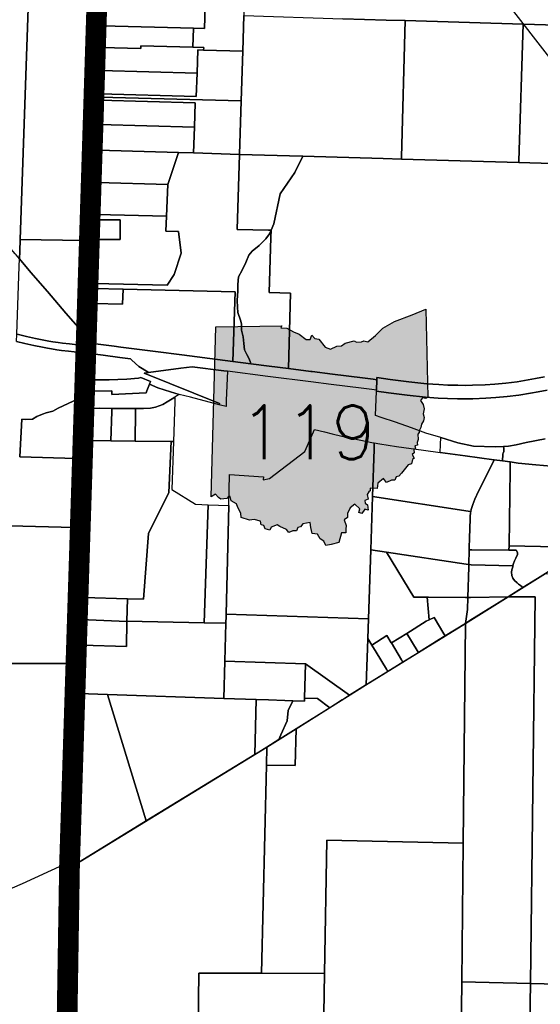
# Model space of a CAD drawing. Header units: feet. Extents: x 1267057 to 1687180, y 137439 to 673336.
# Tile 55 of 159: x 1326302 to 1331326, y 275203 to 284711. Entities that reach past the tile are written whole.
import ezdxf
from ezdxf.enums import TextEntityAlignment as Align

# ---------------------------------------------------------------- set-up
doc = ezdxf.new("R2010")
doc.units = ezdxf.units.FT
doc.header["$MEASUREMENT"] = 0
doc.linetypes.add('PHANTOM2', pattern=[1.25, 0.625, -0.125, 0.125, -0.125, 0.125, -0.125])
for name, color, linetype in [('61', 247, 'Continuous'), ('62', 247, 'Continuous'), ('CL-TICK-PI', 1, 'Continuous'), ('County_Land_Parcels_IDHS_', 247, 'Continuous'), ('Hatch-sign', 9, 'Continuous'), ('mercercounty', 247, 'Continuous'), ('SHEET', 4, 'Continuous')]:
    doc.layers.add(name, color=color, linetype=linetype)
doc.styles.add('TXT', font='simplex.shx')

msp = doc.modelspace()

# ---------------------------------------------------------------- hatches: boundary and pattern name
at = {"layer": 'Hatch-sign'}
h = msp.add_hatch(color=256, dxfattribs=at)
h.dxf.hatch_style = 1
h.paths.add_polyline_path([(1328821.3, 281735.3), (1328881.5, 281731.2), (1328945.3, 281696.1), (1328999.2, 281674), (1329065.3, 281621.8), (1329104.8, 281622.4), (1329121.5, 281665.2), (1329151.8, 281632.2), (1329187.7, 281626.3), (1329249.8, 281547.7), (1329301, 281530.7), (1329362.4, 281557.6), (1329408.3, 281562), (1329441.8, 281588.6), (1329529.2, 281611.4), (1329553.6, 281597.8), (1329599.9, 281600.5), (1329623.1, 281610.6), (1329663.5, 281601.6), (1329734.5, 281661.3), (1329807.7, 281731.7), (1329920.1, 281798), (1330088.2, 281860.9), (1330221, 281917.2), (1330240.2, 281065.4), (1330220.6, 281053.5), (1330190.1, 281059.1), (1330169.5, 281035.2), (1330194.9, 280995.3), (1330206.9, 280953.2), (1330196.3, 280906.8), (1330206.8, 280868.5), (1330199.6, 280836.5), (1330180.5, 280804.6), (1330173.8, 280774.2), (1330157.6, 280742.1), (1330158.9, 280724.2), (1330143.4, 280710), (1330146.2, 280656.7), (1330138.3, 280627.2), (1330141, 280601.7), (1330115.8, 280595.1), (1330121.6, 280574), (1330105.5, 280557.8), (1330109, 280529.8), (1330090.8, 280512), (1330108.4, 280476.2), (1330094.3, 280464.9), (1330082.5, 280421.4), (1330050.1, 280412.6), (1329985.4, 280333.1), (1329962.5, 280303.1), (1329936.8, 280295.6), (1329922.7, 280264.7), (1329891.1, 280264.6), (1329843.2, 280243.2), (1329812.3, 280280), (1329758.1, 280235.7), (1329751.9, 280184.5), (1329683.4, 280186.2), (1329686, 280160.3), (1329670.8, 280152.7), (1329656.8, 280126.8), (1329664.9, 280080.8), (1329632.8, 280069), (1329636.7, 280042.3), (1329657.3, 280025.9), (1329666.4, 279974.8), (1329632.3, 279985.2), (1329604.4, 279942.1), (1329575.7, 279952.2), (1329585.1, 279988.7), (1329536.6, 280032.6), (1329490.6, 279997.4), (1329466.7, 279941.3), (1329466.4, 279903.5), (1329432.2, 279880.6), (1329454.2, 279827.3), (1329450.2, 279790.5), (1329450.8, 279755.6), (1329408.1, 279756.8), (1329382.2, 279662.6), (1329307.8, 279644.6), (1329256.3, 279633.8), (1329238.1, 279676.6), (1329201.2, 279699.1), (1329177.2, 279742.2), (1329124.2, 279748.1), (1329111.6, 279807.3), (1329105.7, 279855.3), (1329033.3, 279843.5), (1329013.4, 279814.1), (1328987.7, 279806.2), (1328972.8, 279776.6), (1328937.8, 279774.2), (1328900.2, 279760.2), (1328875.6, 279789.2), (1328814, 279818.4), (1328786.4, 279833.4), (1328728.5, 279810.1), (1328716.1, 279782.4), (1328670, 279794.6), (1328659.3, 279825.4), (1328631.4, 279834.7), (1328625.2, 279867.4), (1328565.6, 279884.8), (1328520.1, 279877.9), (1328439.6, 279904.2), (1328434.8, 279947.2), (1328407.4, 279999.6), (1328393.1, 280036), (1328342.3, 280063.8), (1328332, 280107), (1328315.7, 280105.8), (1328300.8, 280088.2), (1328244.4, 280080.1), (1328221.8, 280097.8), (1328190.2, 280128), (1328148.5, 280103.1), (1328194.4, 281744.5), (1328831.3, 281755.2)])

# ---------------------------------------------------------------- linework, layer by layer
at = {"layer": '61', "color": 5, "linetype": 'Continuous'}
msp.add_lwpolyline([(1328821.3, 281735.3), (1328881.5, 281731.2), (1328945.3, 281696.1), (1328999.2, 281674), (1329065.3, 281621.8), (1329104.8, 281622.4), (1329121.5, 281665.2), (1329151.8, 281632.2), (1329187.7, 281626.3), (1329249.8, 281547.7), (1329301, 281530.7), (1329362.4, 281557.6), (1329408.3, 281562), (1329441.8, 281588.6), (1329529.2, 281611.4), (1329553.6, 281597.8), (1329599.9, 281600.5), (1329623.1, 281610.6), (1329663.5, 281601.6), (1329734.5, 281661.3), (1329807.7, 281731.7), (1329920.1, 281798), (1330088.2, 281860.9), (1330221, 281917.2), (1330240.2, 281065.4), (1330220.6, 281053.5), (1330190.1, 281059.1), (1330169.5, 281035.2), (1330194.9, 280995.3), (1330206.9, 280953.2), (1330196.3, 280906.8), (1330206.8, 280868.5), (1330199.6, 280836.5), (1330180.5, 280804.6), (1330173.8, 280774.2), (1330157.6, 280742.1), (1330158.9, 280724.2), (1330143.4, 280710), (1330146.2, 280656.7), (1330138.3, 280627.2), (1330141, 280601.7), (1330115.8, 280595.1), (1330121.6, 280574), (1330105.5, 280557.8), (1330109, 280529.8), (1330090.8, 280512), (1330108.4, 280476.2), (1330094.3, 280464.9), (1330082.5, 280421.4), (1330050.1, 280412.6), (1329985.4, 280333.1), (1329962.5, 280303.1), (1329936.8, 280295.6), (1329922.7, 280264.7), (1329891.1, 280264.6), (1329843.2, 280243.2), (1329812.3, 280280), (1329758.1, 280235.7), (1329751.9, 280184.5), (1329683.4, 280186.2), (1329686, 280160.3), (1329670.8, 280152.7), (1329656.8, 280126.8), (1329664.9, 280080.8), (1329632.8, 280069), (1329636.7, 280042.3), (1329657.3, 280025.9), (1329666.4, 279974.8), (1329632.3, 279985.2), (1329604.4, 279942.1), (1329575.7, 279952.2), (1329585.1, 279988.7), (1329536.6, 280032.6), (1329490.6, 279997.4), (1329466.7, 279941.3), (1329466.4, 279903.5), (1329432.2, 279880.6), (1329454.2, 279827.3), (1329450.2, 279790.5), (1329450.8, 279755.6), (1329408.1, 279756.8), (1329382.2, 279662.6), (1329307.8, 279644.6), (1329256.3, 279633.8), (1329238.1, 279676.6), (1329201.2, 279699.1), (1329177.2, 279742.2), (1329124.2, 279748.1), (1329111.6, 279807.3), (1329105.7, 279855.3), (1329033.3, 279843.5), (1329013.4, 279814.1), (1328987.7, 279806.2), (1328972.8, 279776.6), (1328937.8, 279774.2), (1328900.2, 279760.2), (1328875.6, 279789.2), (1328814, 279818.4), (1328786.4, 279833.4), (1328728.5, 279810.1), (1328716.1, 279782.4), (1328670, 279794.6), (1328659.3, 279825.4), (1328631.4, 279834.7), (1328625.2, 279867.4), (1328565.6, 279884.8), (1328520.1, 279877.9), (1328439.6, 279904.2), (1328434.8, 279947.2), (1328407.4, 279999.6), (1328393.1, 280036), (1328342.3, 280063.8), (1328332, 280107), (1328315.7, 280105.8), (1328300.8, 280088.2), (1328244.4, 280080.1), (1328221.8, 280097.8), (1328190.2, 280128), (1328148.5, 280103.1), (1328194.4, 281744.5), (1328194.4, 281744.5), (1328831.3, 281755.2)], close=True, dxfattribs=at)
at = {"layer": 'CL-TICK-PI', "color": 6, "linetype": 'PHANTOM2', "const_width": 200, "flags": 128}
msp.add_lwpolyline([(1328962.9, 338994.5), (1328144, 312777.3), (1327959.3, 307788.5), (1327676.5, 300887.7), (1327054.8, 285113.2), (1326941.4, 281532), (1326782.8, 276542.2), (1326661, 268879)], dxfattribs=at)
at = {"layer": 'County_Land_Parcels_IDHS_'}
for points in [[(1326306, 282587.4), (1326302.1, 282475.8), (1326299.5, 282401.5), (1326266.7, 282440.3), (1326258.9, 282449.3), (1326082.4, 282653.1), (1326001.4, 282746.9), (1325939.8, 282818.1), (1325799.7, 282981.2), (1325642, 283165.1), (1325591.9, 283225), (1325500.6, 283334), (1325322, 283535.6), (1325133.5, 283760.3), (1325030.9, 283880.8), (1325074.4, 285122.7), (1326394.3, 285107.2), (1326306, 282587.4)], [(1326918, 282580.6), (1326306, 282587.4), (1326394.3, 285107.2), (1326983.2, 285093.6), (1327003.2, 285093.2), (1326918, 282580.6)], [(1326888.6, 281715.9), (1326748.8, 281876.8), (1326569.5, 282087.3), (1326410.6, 282270.1), (1326299.5, 282401.5), (1326302.1, 282475.8), (1326306, 282587.4), (1326918, 282580.6), (1326888.6, 281715.9)], [(1326888.6, 281715.9), (1326883.6, 281567.2), (1326781.2, 281580.4), (1326715.6, 281587.6), (1326672.3, 281593.5), (1326621.4, 281602), (1326582.6, 281608.5), (1326533.7, 281617.6), (1326453.6, 281633), (1326369.1, 281653.5), (1326276.3, 281675.6), (1326274, 281676.2), (1326296.9, 282327.2), (1326299.5, 282401.5), (1326410.6, 282270.1), (1326569.5, 282087.3), (1326748.8, 281876.8), (1326888.6, 281715.9)], [(1326883.6, 281567.2), (1326881.2, 281496.9), (1326772.9, 281510.9), (1326707, 281518.1), (1326661.8, 281524.3), (1326609.8, 281532.9), (1326570.3, 281539.6), (1326520.7, 281548.8), (1326438.7, 281564.5), (1326352.7, 281585.5), (1326271.5, 281604.8), (1326274, 281676.2), (1326276.3, 281675.6), (1326369.1, 281653.5), (1326453.6, 281633), (1326533.7, 281617.6), (1326582.6, 281608.5), (1326621.4, 281602), (1326672.3, 281593.5), (1326715.6, 281587.6), (1326781.2, 281580.4), (1326883.6, 281567.2)], [(1326846.6, 280475.4), (1326304.8, 280490.4), (1326321.8, 280852.4), (1326355.6, 280849.9), (1326424.7, 280855), (1326467.9, 280878.7), (1326521.5, 280902.2), (1326559, 280916.3), (1326621, 280930.7), (1326674, 280961.3), (1326770.6, 281004.3), (1326866, 281049.6), (1326846.6, 280475.4)], [(1326783.8, 278494.1), (1326152.1, 278493.1), (1326197.9, 279562.1), (1326208.2, 279802.9), (1326209.1, 279822.9), (1326823.9, 279806.1), (1326783.8, 278494.1)], [(1326724.6, 276549.8), (1326325, 276365.3), (1326056, 276251.9), (1326056.9, 276274), (1326152.1, 278493.1), (1326783.8, 278494.1), (1326724.6, 276549.8)]]:
    msp.add_lwpolyline(points, close=True, dxfattribs=at)
msp.add_lwpolyline([(1326271.5, 281604.8), (1326352.7, 281585.5), (1326438.7, 281564.5), (1326520.7, 281548.8), (1326570.3, 281539.6), (1326609.8, 281532.9), (1326661.8, 281524.3), (1326707, 281518.1), (1326772.9, 281510.9), (1326881.2, 281496.9), (1326881.2, 281496.9), (1326866, 281049.6), (1326770.6, 281004.3), (1326674, 280961.3), (1326621, 280930.7), (1326559, 280916.3), (1326521.5, 280902.2), (1326467.9, 280878.7), (1326424.7, 280855), (1326355.6, 280849.9), (1326321.8, 280852.4), (1326304.8, 280490.4), (1326846.6, 280475.4), (1326823.9, 279806.1), (1326209.1, 279822.9)], dxfattribs=at)
at = {"layer": 'mercercounty'}
for points in [[(1328475.5, 285095.5), (1328465.2, 284751.4), (1328454.8, 284407.7), (1328077, 284417.8), (1328077.9, 284442.8), (1327972.2, 284445.7), (1327978.6, 284628.9), (1328084.3, 284626), (1328091.8, 284843), (1327107.2, 284869.5), (1327087.3, 284870), (1327088.7, 284903.6), (1327088.8, 284906.3), (1327108.8, 284905.8), (1328104.2, 284879), (1328410.9, 285097.2), (1328475.5, 285095.5)], [(1327087.3, 284870), (1327107.2, 284869.5), (1328091.8, 284843), (1328084.3, 284626), (1327978.6, 284628.9), (1327097.9, 284652.6), (1327077.9, 284653.1), (1327087.3, 284870)], [(1328465.2, 284751.4), (1329420.5, 284720.6), (1329840.4, 284707.1), (1330022.5, 284702.2), (1329987.6, 283382.5), (1329987.2, 283364.5), (1329810.6, 283369.7), (1329035.3, 283392.8), (1329029.2, 283393), (1328424.8, 283411), (1328440.4, 283927.7), (1328454.8, 284407.7), (1328465.2, 284751.4)], [(1331160, 284668.2), (1331120.2, 283349.3), (1331119.7, 283330.8), (1329987.2, 283364.5), (1329987.6, 283382.5), (1330022.5, 284702.2), (1331160, 284668.2)], [(1327069.3, 284445), (1327069.9, 284468.7), (1327077.9, 284653.1), (1327097.9, 284652.6), (1327978.6, 284628.9), (1327972.2, 284445.7), (1327472.5, 284459.1), (1327471.6, 284434.1), (1327089.3, 284444.4), (1327069.3, 284445)], [(1332451.3, 283418.9), (1332421.4, 283419.8), (1332201.2, 283426.2), (1332195.5, 283317.9), (1332194.5, 283298.8), (1331119.7, 283330.8), (1331120.2, 283349.3), (1331160, 284668.2), (1332457.8, 284629.5), (1332487.8, 284628.6), (1332481.7, 284400.5), (1332478.5, 284296.7), (1332478.5, 284296.3), (1332470.4, 284038.4), (1332459.9, 283672.8), (1332451.6, 283425.3), (1332451.3, 283418.9)], [(1328454.8, 284407.7), (1328440.4, 283927.7), (1327075.7, 283964.5), (1327055.8, 283965), (1327056.6, 283995), (1327076.6, 283994.5), (1328005.9, 283969.4), (1328013.8, 284194.4), (1328021.6, 284419.3), (1328077, 284417.8), (1328454.8, 284407.7)], [(1327063, 284220), (1327069.3, 284445), (1327089.3, 284444.4), (1327471.6, 284434.1), (1327472.5, 284459.1), (1327972.2, 284445.7), (1328077.9, 284442.8), (1328077, 284417.8), (1328021.6, 284419.3), (1328013.8, 284194.4), (1327083, 284219.5), (1327063, 284220)], [(1327056.6, 283995), (1327061.4, 284164.2), (1327063, 284220), (1327083, 284219.5), (1328013.8, 284194.4), (1328005.9, 283969.4), (1327076.6, 283994.5), (1327056.6, 283995)], [(1327054.9, 283935), (1327074.9, 283934.5), (1327995.9, 283909.7), (1327987.7, 283673.7), (1327068.2, 283698.4), (1327048.2, 283699), (1327054.9, 283935)], [(1328424.8, 283411), (1327979, 283424.3), (1327987.7, 283673.7), (1327995.9, 283909.7), (1327074.9, 283934.5), (1327054.9, 283935), (1327055.8, 283965), (1327075.7, 283964.5), (1328440.4, 283927.7), (1328424.8, 283411)], [(1327979, 283424.3), (1327836.1, 283428.5), (1327060.4, 283451.6), (1327040.4, 283452.2), (1327046.9, 283654.2), (1327048.2, 283699), (1327068.2, 283698.4), (1327987.7, 283673.7), (1327979, 283424.3)], [(1327731.6, 283119.7), (1327052.2, 283140), (1327032.2, 283140.6), (1327036.2, 283286.4), (1327040.4, 283452.2), (1327060.4, 283451.6), (1327836.1, 283428.5), (1327731.6, 283119.7)], [(1327979, 283424.3), (1328424.8, 283411), (1328400.6, 282686.3), (1328703.9, 282679.7), (1328729, 282679.8), (1328712.2, 282644.5), (1328676.1, 282595.8), (1328612.5, 282530.1), (1328544.6, 282477.1), (1328512.8, 282436.8), (1328483.1, 282366.8), (1328449.1, 282292.6), (1328415.2, 282229), (1328406.7, 282154.8), (1328406.7, 282093.3), (1328402.4, 282000), (1328404.6, 281934.3), (1328408.8, 281883.4), (1328434.3, 281811.4), (1328442.8, 281775.3), (1328442.6, 281714.4), (1328457.5, 281648.7), (1328463.9, 281585.1), (1328472.3, 281523.6), (1328495.7, 281476.9), (1328516.9, 281436.7), (1328529.6, 281400.6), (1328534, 281388.9), (1328358.1, 281411), (1328380.6, 282085), (1327299.6, 282109.2), (1327019.2, 282115.5), (1326999.2, 282115.9), (1326999.3, 282118.5), (1327001.1, 282165.9), (1327021.1, 282165.4), (1327725.7, 282149.3), (1327793, 282250.4), (1327861.1, 282456.2), (1327835.2, 282667), (1327712.7, 282670.5), (1327718.8, 282815.5), (1327731.6, 283119.7), (1327836.1, 283428.5), (1327979, 283424.3)], [(1328729, 282679.8), (1328703.9, 282679.7), (1328400.6, 282686.3), (1328424.8, 283411), (1329029.2, 283393), (1329035.3, 283392.8), (1328956.3, 283234.8), (1328815.3, 283029.6), (1328753.5, 282739.7), (1328729, 282679.8)], [(1327718.8, 282815.5), (1327043.4, 282828.6), (1327023.4, 282829), (1327026, 282922.1), (1327031.9, 283131.8), (1327032.2, 283140.6), (1327052.2, 283140), (1327731.6, 283119.7), (1327718.8, 282815.5)], [(1327023.4, 282829), (1327043.4, 282828.6), (1327718.8, 282815.5), (1327712.7, 282670.5), (1327835.2, 282667), (1327861.1, 282456.2), (1327793, 282250.4), (1327725.7, 282149.3), (1327021.1, 282165.4), (1327001.1, 282165.9), (1327005.2, 282273.1), (1327015, 282507.8), (1327017, 282589), (1327037, 282589), (1327271.3, 282589.4), (1327271.3, 282779.4), (1327042, 282779), (1327022, 282779), (1327023.4, 282829)], [(1327022, 282779), (1327042, 282779), (1327271.3, 282779.4), (1327271.3, 282589.4), (1327037, 282589), (1327017, 282589), (1327020.1, 282708.2), (1327022, 282779)], [(1328534, 281388.9), (1328529.6, 281400.6), (1328516.9, 281436.7), (1328495.7, 281476.9), (1328472.3, 281523.6), (1328463.9, 281585.1), (1328457.5, 281648.7), (1328442.6, 281714.4), (1328442.8, 281775.3), (1328434.3, 281811.4), (1328408.8, 281883.4), (1328404.6, 281934.3), (1328402.4, 282000), (1328406.7, 282093.3), (1328406.7, 282154.8), (1328415.2, 282229), (1328449.1, 282292.6), (1328483.1, 282366.8), (1328512.8, 282436.8), (1328544.6, 282477.1), (1328612.5, 282530.1), (1328676.1, 282595.8), (1328712.2, 282644.5), (1328729, 282679.8), (1328726.3, 282606.9), (1328710.5, 282076.2), (1328915.1, 282070.7), (1328897.6, 281342.9), (1328710.9, 281366.6), (1328534, 281388.9)], [(1326982.1, 281587.2), (1326985.7, 281769.2), (1326992.1, 281918), (1326994, 281971.4), (1327014, 281971), (1327295, 281965), (1327299.6, 282109.2), (1328380.6, 282085), (1328358.1, 281411), (1328285.3, 281420.2), (1327865.4, 281474.4), (1327611.8, 281506.4), (1327484.6, 281522.8), (1327279.7, 281549.2), (1327212.7, 281557.7), (1326982.1, 281587.2)], [(1326994, 281971.4), (1326999.2, 282115.9), (1327019.2, 282115.5), (1327299.6, 282109.2), (1327295, 281965), (1327014, 281971), (1326994, 281971.4)], [(1328358.1, 281411), (1328534, 281388.9), (1328710.9, 281366.6), (1328897.6, 281342.9), (1329111.8, 281315.7), (1329124.4, 281314.1), (1329322.1, 281288.7), (1329610, 281252.5), (1329712.7, 281239.4), (1329747.6, 281234.8), (1329744.6, 281134.4), (1329699.9, 281140.2), (1329597.4, 281153.3), (1329309.5, 281189.5), (1329111.7, 281214.9), (1328698.4, 281267.4), (1328307.6, 281316.6), (1328272.7, 281321), (1327965.6, 281360.6), (1327858.6, 281345.8), (1327546.6, 281304.8), (1327543.1, 281306.4), (1327450.8, 281363.7), (1327383.2, 281424.1), (1327370.8, 281436.6), (1327267, 281450), (1327107.7, 281470.3), (1327028.8, 281480.4), (1326999.8, 281484.3), (1326979.9, 281487), (1326980.7, 281515.6), (1326982.1, 281587.2), (1327212.7, 281557.7), (1327279.7, 281549.2), (1327484.6, 281522.8), (1327611.8, 281506.4), (1327865.4, 281474.4), (1328285.3, 281420.2), (1328358.1, 281411)], [(1326979.9, 281487), (1326999.8, 281484.3), (1327028.8, 281480.4), (1327107.7, 281470.3), (1327267, 281450), (1327370.8, 281436.6), (1327383.2, 281424.1), (1327450.8, 281363.7), (1327543.1, 281306.4), (1327546.6, 281304.8), (1327501.9, 281297.7), (1328229, 281005.9), (1328227.4, 280993.1), (1327950, 281064.8), (1327841.6, 281092.8), (1327839.7, 281093.3), (1327757.2, 281117.2), (1327635.1, 281157.9), (1327555.3, 281193.2), (1327564.3, 281216.1), (1327470.8, 281255.1), (1327447.2, 281250.6), (1327336.5, 281240.5), (1327250.7, 281235.6), (1327164.8, 281233), (1327078.9, 281232.9), (1326993, 281235.2), (1326973, 281236.1), (1326975.6, 281326.7), (1326979.9, 281487)], [(1328293.1, 280976.3), (1328241, 280989.6), (1328227.4, 280993.1), (1328229, 281005.9), (1327501.9, 281297.7), (1327546.6, 281304.8), (1327858.6, 281345.8), (1327965.6, 281360.6), (1328272.7, 281321), (1328307.6, 281316.6), (1328295.7, 281037.5), (1328293.1, 280976.3)], [(1326973, 281236.1), (1326993, 281235.2), (1327078.9, 281232.9), (1327164.8, 281233), (1327250.7, 281235.6), (1327336.5, 281240.5), (1327447.2, 281250.6), (1327470.8, 281255.1), (1327564.3, 281216.1), (1327555.3, 281193.2), (1327529.7, 281128), (1327522.1, 281108.8), (1327192.6, 281092.8), (1327192.7, 281128.3), (1326990, 281125.5), (1326970, 281125.2), (1326973, 281236.1)], [(1327419, 280957.2), (1327252, 280957.2), (1327192.3, 280957.8), (1327073.8, 280959), (1326965, 280953.6), (1326965, 280953.8), (1326969.6, 281114), (1326970, 281125.2), (1326990, 281125.5), (1327192.7, 281128.3), (1327192.6, 281092.8), (1327522.1, 281108.8), (1327529.7, 281128), (1327555.3, 281193.2), (1327635.1, 281157.9), (1327757.2, 281117.2), (1327839.7, 281093.3), (1327820, 281079.3), (1327799.4, 281066.5), (1327772.1, 281049.5), (1327725, 281020.5), (1327683.4, 280997), (1327611.9, 280969), (1327563, 280960), (1327496.4, 280957.2), (1327419, 280957.2)], [(1327764.4, 280637.3), (1327418, 280642.1), (1327418.9, 280927.2), (1327419, 280957.2), (1327496.4, 280957.2), (1327563, 280960), (1327611.9, 280969), (1327683.4, 280997), (1327725, 281020.5), (1327772.1, 281049.5), (1327799.4, 281066.5), (1327797.9, 281020.2), (1327785.9, 280637), (1327764.4, 280637.3)], [(1327180.8, 280645.3), (1326977, 280648.1), (1326957, 280648.4), (1326959.5, 280778.4), (1326965, 280953.6), (1327073.8, 280959), (1327192.3, 280957.8), (1327191.2, 280927.8), (1327180.8, 280645.3)], [(1327180.8, 280645.3), (1327191.2, 280927.8), (1327192.3, 280957.8), (1327252, 280957.2), (1327419, 280957.2), (1327418.9, 280927.2), (1327418, 280642.1), (1327180.8, 280645.3)], [(1329668.5, 278925.8), (1328294, 278972.1), (1328319, 280018.6), (1328326.2, 280320.9), (1328654.8, 280297.8), (1328650.7, 280268.5), (1328714, 280279.6), (1329055.1, 280540.4), (1329114.5, 280679.3), (1329146.9, 280755.2), (1329242.6, 280730.4), (1329318.7, 280711.1), (1329409.4, 280688.1), (1329517, 280666.3), (1329716.3, 280626), (1329723.7, 280624.7), (1329721.6, 280564.1), (1329705.4, 280108.3), (1329692.1, 279590.6), (1329668.5, 278925.8)], [(1327418, 280642.1), (1327764.4, 280637.3), (1327740.9, 280147.2), (1327544.4, 279748.3), (1327497, 279116.5), (1327342.7, 279120.1), (1326921.8, 279130.2), (1326901.8, 279130.7), (1326906.5, 279226.3), (1326914.1, 279468.1), (1326928.1, 279714.7), (1326931.9, 279876.1), (1326938.7, 280062), (1326943.8, 280230.3), (1326949.3, 280404), (1326955.7, 280580.6), (1326957, 280648.4), (1326977, 280648.1), (1327180.8, 280645.3), (1327418, 280642.1)], [(1328083, 278887.8), (1327337.6, 278902.8), (1327342.7, 279120.1), (1327497, 279116.5), (1327544.4, 279748.3), (1327740.9, 280147.2), (1327764.4, 280637.3), (1327785.9, 280637), (1327771.3, 280173.7), (1327997.6, 280032), (1328122.1, 280026.8), (1328083, 278887.8)], [(1329705.4, 280108.3), (1329721.6, 280564.1), (1329723.7, 280624.7), (1329777.4, 280614.8), (1329938.2, 280590.4), (1330198.7, 280554.9), (1330359.3, 280532.8), (1330602.4, 280499.4), (1330879.1, 280461.8), (1330879.9, 280461.7), (1330767.3, 280231.6), (1330730.9, 280160.1), (1330693, 280079.9), (1330673.7, 280031.1), (1330659.5, 279982.8), (1330654.8, 279962.8), (1330630, 279966.6), (1329705.4, 280108.3)], [(1330879.9, 280461.7), (1330879.1, 280461.8), (1330602.4, 280499.4), (1330359.3, 280532.8), (1330362.8, 280607.9), (1330366, 280676.5), (1330366.5, 280676.3), (1330529, 280626.7), (1330680.6, 280592.1), (1330889.9, 280587.8), (1330971.6, 280590.5), (1330973, 280575.8), (1330975.6, 280558.5), (1330974.3, 280540.6), (1330968.5, 280525.8), (1330965.9, 280520.1), (1330963.4, 280513.7), (1330963.3, 280511), (1330961.1, 280450.8), (1330879.9, 280461.7)], [(1330961.1, 280450.8), (1331037.1, 280440.6), (1331035.9, 280366.1), (1331024.5, 279629.8), (1331023.8, 279589.7), (1330664.9, 279592.4), (1330639.9, 279592.6), (1330643.8, 279726.4), (1330645.5, 279775.3), (1330648.7, 279913.6), (1330651.5, 279948.8), (1330654.8, 279962.8), (1330659.5, 279982.8), (1330673.7, 280031.1), (1330693, 280079.9), (1330730.9, 280160.1), (1330767.3, 280231.6), (1330879.9, 280461.7), (1330961.1, 280450.8)], [(1331777.5, 279614.6), (1331024.5, 279629.8), (1331035.9, 280366.1), (1331037.1, 280440.6), (1331113.8, 280430.3), (1331281.7, 280413), (1331505.6, 280393.7), (1331713.8, 280379.5), (1331779.8, 280377.4), (1331777.5, 279614.6)], [(1328083, 278887.8), (1328122.1, 280026.8), (1328319, 280018.6), (1328294, 278972.1), (1328293.5, 278950.3), (1328291.9, 278883.6), (1328083, 278887.8)], [(1329692.1, 279590.6), (1329705.4, 280108.3), (1330630, 279966.6), (1330654.8, 279962.8), (1330651.5, 279948.8), (1330648.7, 279913.6), (1330645.5, 279775.3), (1330643.8, 279726.4), (1330639.9, 279592.6), (1330635.8, 279449), (1330610.9, 279452.8), (1329841.6, 279568.2), (1329692.1, 279590.6)], [(1329668.5, 278925.8), (1329692.1, 279590.6), (1329841.6, 279568.2), (1330106.3, 279136.4), (1330235.4, 279135.3), (1330252.7, 278916.2), (1330226, 278902.4), (1330037.3, 278785.4), (1329888.8, 278693.4), (1329887.5, 278695.4), (1329846.1, 278763.9), (1329700.2, 278672.7), (1329661.7, 278736.4), (1329668.5, 278925.8)], [(1330635.8, 279449), (1330635.2, 279427.7), (1330627.3, 279132.1), (1330603.4, 279132.3), (1330248.3, 279135.2), (1330235.4, 279135.3), (1330106.3, 279136.4), (1329841.6, 279568.2), (1330610.9, 279452.8), (1330635.8, 279449)], [(1330635.8, 279449), (1330639.9, 279592.6), (1330664.9, 279592.4), (1331023.8, 279589.7), (1331094.3, 279589.2), (1331106.8, 279567.7), (1331106.2, 279545.8), (1331090.8, 279510.7), (1331075.9, 279486.2), (1331068.4, 279458.5), (1331062.7, 279437), (1330660.8, 279448.3), (1330635.8, 279449)], [(1331024.5, 279629.8), (1331777.5, 279614.6), (1331325.2, 279331.9), (1331157.7, 279227.3), (1331152.7, 279235.7), (1331136.7, 279246.3), (1331116.4, 279259.1), (1331103.6, 279274), (1331078, 279296.4), (1331059.9, 279318.8), (1331052.4, 279343.3), (1331049.2, 279377.4), (1331051.3, 279397.7), (1331059.9, 279426.5), (1331062.7, 279437), (1331068.4, 279458.5), (1331075.9, 279486.2), (1331090.8, 279510.7), (1331106.2, 279545.8), (1331106.8, 279567.7), (1331094.3, 279589.2), (1331023.8, 279589.7), (1331024.5, 279629.8)], [(1331157.7, 279227.3), (1331017, 279139.3), (1330653.4, 279132.6), (1330627.3, 279132.1), (1330635.2, 279427.7), (1330635.8, 279449), (1330660.8, 279448.3), (1331062.7, 279437), (1331059.9, 279426.5), (1331051.3, 279397.7), (1331049.2, 279377.4), (1331052.4, 279343.3), (1331059.9, 279318.8), (1331078, 279296.4), (1331103.6, 279274), (1331116.4, 279259.1), (1331136.7, 279246.3), (1331152.7, 279235.7), (1331157.7, 279227.3)], [(1331914.3, 276864.5), (1331904.2, 276159.2), (1331893.1, 275386.5), (1331230.3, 275403.9), (1331275.5, 279138.2), (1331017, 279139.3), (1331325.2, 279331.9), (1331377.2, 279364.4), (1331942.3, 279350.3), (1331930.9, 278026.5), (1331930.6, 278001.9), (1331924.6, 277587.2), (1331540.3, 277784.9), (1331548.7, 277683.8), (1331514.8, 277588.7), (1331411.3, 277528.2), (1331444, 277233), (1331919.8, 277252.2), (1331918.4, 277150.1), (1331914.3, 276864.5)], [(1327337.5, 278901.3), (1326893.3, 278917.9), (1326896.8, 279028.8), (1326901.8, 279130.7), (1326921.8, 279130.2), (1327342.7, 279120.1), (1327337.6, 278902.8), (1327337.5, 278901.3)], [(1330605, 278882), (1330408.9, 278760.4), (1330396, 278781.8), (1330301.1, 278938.7), (1330252.7, 278916.2), (1330235.4, 279135.3), (1330248.3, 279135.2), (1330603.4, 279132.3), (1330627.3, 279132.1), (1330624.1, 279014.5), (1330605, 278882)], [(1331230.3, 275403.9), (1330567.6, 275421.3), (1330582, 276757.8), (1330605, 278882), (1331017, 279139.3), (1331275.5, 279138.2), (1331230.3, 275403.9)], [(1330627.3, 279132.1), (1330653.4, 279132.6), (1331017, 279139.3), (1330647.6, 278908.5), (1330605, 278882), (1330624.1, 279014.5), (1330627.3, 279132.1)], [(1329668.5, 278925.8), (1329661.7, 278736.4), (1329661.5, 278729.7), (1329645.7, 278287.5), (1329640.5, 278284.2), (1329486.3, 278187.5), (1329060.4, 278490.8), (1328283.2, 278517.2), (1328291.9, 278883.6), (1328293.5, 278950.3), (1328294, 278972.1), (1329668.5, 278925.8)], [(1328271.1, 278156.4), (1327151, 278193.9), (1326872.5, 278203.3), (1326873.5, 278223.5), (1326880.3, 278438.7), (1326886.2, 278657.7), (1326886.5, 278670.7), (1326906.5, 278670.2), (1327331.8, 278660.1), (1327337.5, 278901.3), (1327337.6, 278902.8), (1328083, 278887.8), (1328291.9, 278883.6), (1328283.2, 278517.2), (1328271.1, 278156.4)], [(1327337.5, 278901.3), (1327331.8, 278660.1), (1326906.5, 278670.2), (1326886.5, 278670.7), (1326890, 278814.9), (1326893.3, 278917.9), (1327337.5, 278901.3)], [(1328636.2, 275502.9), (1328682.7, 277513.6), (1328961.2, 277508.8), (1328969.2, 277863.1), (1329640.5, 278284.2), (1330605, 278882), (1330582, 276757.8), (1329266.9, 276789.4), (1329244.6, 275500.5), (1328636.2, 275502.9)], [(1330252.7, 278916.2), (1330301.1, 278938.7), (1330396, 278781.8), (1330408.9, 278760.4), (1330351, 278724.6), (1330149.6, 278599.7), (1330136.7, 278621.1), (1330037.3, 278785.4), (1330226, 278902.4), (1330252.7, 278916.2)], [(1330149.6, 278599.7), (1330136.8, 278591.8), (1330001.1, 278507.7), (1329988.1, 278529.1), (1329888.8, 278693.4), (1330037.3, 278785.4), (1330136.7, 278621.1), (1330149.6, 278599.7)], [(1329854.9, 278417.1), (1329645.7, 278287.5), (1329661.5, 278729.7), (1329661.7, 278736.4), (1329700.2, 278672.7), (1329741.7, 278604.2), (1329841.9, 278438.5), (1329854.9, 278417.1)], [(1329854.9, 278417.1), (1329841.9, 278438.5), (1329741.7, 278604.2), (1329700.2, 278672.7), (1329846.1, 278763.9), (1329887.5, 278695.4), (1329888.8, 278693.4), (1329988.1, 278529.1), (1330001.1, 278507.7), (1329854.9, 278417.1)], [(1328271.1, 278156.4), (1328283.2, 278517.2), (1329060.4, 278490.8), (1329050.8, 278160.4), (1329049.7, 278130.2), (1328936.8, 278134), (1328859.8, 278136.6), (1328703.3, 278141.9), (1328584, 278145.9), (1328271.1, 278156.4)], [(1329486.3, 278187.5), (1329416.1, 278143.5), (1329415.6, 278143.1), (1329293.9, 278066.8), (1329174.9, 278156.4), (1329050.8, 278160.4), (1329060.4, 278490.8), (1329486.3, 278187.5)], [(1327151, 278193.9), (1327523, 276973.9), (1326842.5, 276557.6), (1326822.2, 276545.2), (1326822.7, 276678), (1326829.4, 276916), (1326838.8, 277195.6), (1326846.6, 277469.7), (1326856.6, 277772), (1326863.2, 278003.4), (1326871.3, 278177.1), (1326872.5, 278203.3), (1326872.5, 278203.3), (1327151, 278193.9)], [(1327151, 278193.9), (1328271.1, 278156.4), (1328584, 278145.9), (1328571.4, 277615.3), (1327523, 276973.9), (1327151, 278193.9)], [(1328584, 278145.9), (1328703.3, 278141.9), (1328859.8, 278136.6), (1328936.8, 278134), (1328892.5, 278041.3), (1328884.8, 277941.5), (1328823.3, 277804), (1328803.2, 277758.9), (1328686.7, 277685.8), (1328610, 277638.9), (1328571.4, 277615.3), (1328584, 278145.9)], [(1328803.2, 277758.9), (1328823.3, 277804), (1328884.8, 277941.5), (1328892.5, 278041.3), (1328936.8, 278134), (1329049.7, 278130.2), (1329050.8, 278160.4), (1329174.9, 278156.4), (1329293.9, 278066.8), (1328969.2, 277863.1), (1328841.8, 277783.2), (1328803.2, 277758.9)], [(1328686.7, 277685.8), (1328969.2, 277863.1), (1328961.2, 277508.8), (1328682.7, 277513.6), (1328686.7, 277685.8)], [(1328636.2, 275502.9), (1328029.4, 275505.5), (1328020.6, 274741.8), (1328014.2, 274183.3), (1328014, 274166.3), (1326772.4, 274206.6), (1326822.2, 276545.2), (1326842.5, 276557.6), (1328686.7, 277685.8), (1328682.7, 277513.6), (1328636.2, 275502.9)], [(1329244.6, 275500.5), (1329266.9, 276789.4), (1330582, 276757.8), (1330567.6, 275421.3), (1330553.4, 274109), (1330553.2, 274092), (1330084.2, 274104.4), (1329912, 274108.9), (1329226.5, 274127), (1329220.8, 274127.2), (1329221.1, 274144.2), (1329244.6, 275500.5)], [(1328636.2, 275502.9), (1329244.6, 275500.5), (1329221.1, 274144.2), (1329220.8, 274127.2), (1328633.7, 274146.2), (1328268.7, 274158.1), (1328269, 274175.1), (1328281.7, 274745.6), (1328020.6, 274741.8), (1328029.4, 275505.5), (1328636.2, 275502.9)], [(1330567.6, 275421.3), (1331230.3, 275403.9), (1331208.4, 274091.6), (1331208.1, 274074.6), (1330767.1, 274086.3), (1330553.2, 274092), (1330553.4, 274109), (1330567.6, 275421.3)], [(1331213.4, 274074.5), (1331208.1, 274074.6), (1331208.4, 274091.6), (1331230.3, 275403.9), (1331893.1, 275386.5), (1331871.3, 274074), (1331871.1, 274057), (1331213.4, 274074.5)]]:
    msp.add_lwpolyline(points, close=True, dxfattribs=at)
for points in [[(1332490.8, 284737.7), (1332487.8, 284628.6), (1332457.8, 284629.5), (1331160, 284668.2), (1330022.5, 284702.2), (1329840.4, 284707.1), (1329420.5, 284720.6)], [(1331366.7, 281262.3), (1331280.6, 281245.5), (1331209.7, 281232.6), (1331101.9, 281215.7), (1330993.1, 281202.7), (1330886.9, 281191.5), (1330793.1, 281185.9), (1330673.3, 281181), (1330605.3, 281180.2), (1330530.2, 281181), (1330434.9, 281182.6), (1330348.1, 281187.4), (1330230.2, 281195.5), (1330058.3, 281214.9), (1329878.6, 281237.9), (1329748.2, 281254.9), (1329747.6, 281234.8), (1329712.7, 281239.4), (1329610, 281252.5), (1329322.1, 281288.7), (1329124.4, 281314.1), (1329111.8, 281315.7), (1328897.6, 281342.9), (1328915.1, 282070.7), (1328710.5, 282076.2), (1328726.3, 282606.9), (1328729, 282679.8), (1328753.5, 282739.7), (1328815.3, 283029.6), (1328956.3, 283234.8), (1329035.3, 283392.8), (1329810.6, 283369.7), (1329987.2, 283364.5), (1331119.7, 283330.8), (1331119.7, 283330.8), (1332194.5, 283298.8)], [(1331394.1, 281135.3), (1331304.8, 281117.7), (1331231.4, 281104.4), (1331119.6, 281086.9), (1331007.7, 281073.5), (1330897.6, 281061.9), (1330799.6, 281056), (1330676.7, 281051), (1330605.4, 281050.2), (1330528.4, 281051), (1330430.2, 281052.6), (1330340, 281057.6), (1330218.5, 281066), (1330042.7, 281085.8), (1329861.9, 281109), (1329744.3, 281124.3), (1329744.6, 281134.4), (1329744.6, 281134.4), (1329747.6, 281234.8), (1329748.2, 281254.9), (1329878.6, 281237.9), (1330058.3, 281214.9), (1330230.2, 281195.5), (1330348.1, 281187.4), (1330434.9, 281182.6), (1330530.2, 281181), (1330605.3, 281180.2), (1330673.3, 281181), (1330793.1, 281185.9), (1330886.9, 281191.5), (1330993.1, 281202.7), (1331101.9, 281215.7), (1331209.7, 281232.6), (1331280.6, 281245.5), (1331366.7, 281262.3)], [(1331374.6, 280662.9), (1331188.7, 280628.2), (1331093.4, 280606.5), (1331019.8, 280592.1), (1330971.6, 280590.5), (1330889.9, 280587.8), (1330680.6, 280592.1), (1330529, 280626.7), (1330366.5, 280676.3), (1330366, 280676.5), (1330220.7, 280719.6), (1330082.1, 280771.5), (1329927.7, 280823.5), (1329790.6, 280871.1), (1329737.4, 280889.5), (1329744.3, 281124.3), (1329861.9, 281109), (1330042.7, 281085.8), (1330218.5, 281066), (1330340, 281057.6), (1330430.2, 281052.6), (1330528.4, 281051), (1330605.4, 281050.2), (1330676.7, 281051), (1330799.6, 281056), (1330897.6, 281061.9), (1331007.7, 281073.5), (1331119.6, 281086.9), (1331231.4, 281104.4), (1331304.8, 281117.7), (1331394.1, 281135.3)], [(1331505.6, 280393.7), (1331281.7, 280413), (1331113.8, 280430.3), (1331037.1, 280440.6), (1330961.1, 280450.8), (1330963.3, 280511), (1330963.4, 280513.7), (1330965.9, 280520.1), (1330968.5, 280525.8), (1330974.3, 280540.6), (1330975.6, 280558.5), (1330973, 280575.8), (1330971.6, 280590.5), (1331019.8, 280592.1), (1331093.4, 280606.5), (1331188.7, 280628.2), (1331374.6, 280662.9)]]:
    msp.add_lwpolyline(points, dxfattribs=at)
at = {"layer": 'SHEET'}
msp.add_lwpolyline([(1331946.1, 283662.5), (1330981.8, 284909.7)], dxfattribs=at)

# ---------------------------------------------------------------- texts
at = {"layer": '62', "color": 5, "linetype": 'Continuous', "style": 'TXT'}
msp.add_attdef('119', text='202', height=517.5, dxfattribs=at).set_placement((1329083.1, 280727.8), align=Align.MIDDLE)

doc.saveas('drawing.dxf')
